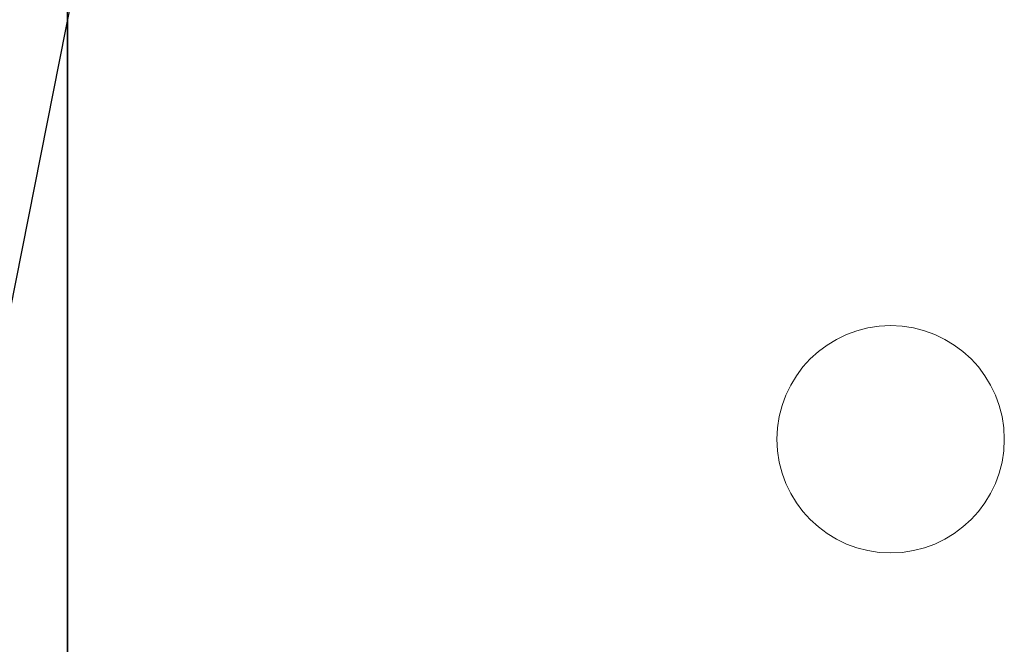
# Model space of a CAD drawing. Header units: metres. Extents: x 391.1 to 427.5, y 12.8 to 28.4.
# Tile 9 of 218: x 399.1 to 401.2, y 17.3 to 18.7. Entities that reach past the tile are written whole.
import ezdxf

# ---------------------------------------------------------------- set-up
doc = ezdxf.new("R2010")
doc.units = ezdxf.units.M
doc.layers.add('01_SUELOS', color=7, linetype='Continuous', lineweight=25, true_color=0x007f00)
for name, color, linetype, lineweight in [('A-COLS-____-MCUT', 7, 'Continuous', 18), ('A-COLS-____-OTLN', 7, 'Continuous', 18), ('A-WALL-____-MCUT', 7, 'Continuous', 25), ('A-WALL-____-OTLN', 7, 'Continuous', 25)]:
    doc.layers.add(name, color=color, linetype=linetype, lineweight=lineweight)

# ---------------------------------------------------------------- blocks, each defined once
blk = doc.blocks.new('Family - Evans PA-152013-03_ENLLUMENAT_P0A')
at = {"layer": 'A-WALL-____-MCUT', "color": 253, "true_color": 0xaaaaaa}
blk.add_line((0.3262, 0), (2.4243, 10.6052), dxfattribs=at)
at = {"layer": 'A-WALL-____-OTLN', "color": 253, "true_color": 0xaaaaaa}
blk.add_line((0.3262, 0), (2.4243, 10.6052), dxfattribs=at)
blk = doc.blocks.new('Family - Evans PA-152152-03_ENLLUMENAT_P0A')
at = {"layer": 'A-WALL-____-MCUT', "color": 253, "true_color": 0xaaaaaa}
blk.add_line((0, 0), (15.0232, 0), dxfattribs=at)
at = {"layer": 'A-WALL-____-OTLN', "color": 253, "true_color": 0xaaaaaa}
blk.add_line((0, 0), (15.0232, 0), dxfattribs=at)
at = {"layer": 'A-WALL-____-OTLN', "color": 253, "lineweight": 18, "true_color": 0xaaaaaa}
blk.add_line((0, 0), (15.0232, 0), dxfattribs=at)
blk = doc.blocks.new('Family - Pilar PA-152520-03_ENLLUMENAT_P0A')
at = {"layer": 'A-COLS-____-MCUT', "color": 253, "true_color": 0xaaaaaa}
for start, end in [(360, 180), (180, 360)]:
    blk.add_arc((0.25, 0.25), 0.25, start, end, dxfattribs=at)
at = {"layer": 'A-COLS-____-OTLN', "color": 253, "true_color": 0xaaaaaa}
for start, end in [(360, 180), (180, 360)]:
    blk.add_arc((0.25, 0.25), 0.25, start, end, dxfattribs=at)
blk = doc.blocks.new('Family - LONDR55-XX_ZZ-ARQ-CAA-M3D-Londres55-152611-03_ENLLUMENAT_P0A')
at = {"layer": '01_SUELOS', "color": 9, "true_color": 0xaad4aa}
for p, q in [((0, 5.4819), (0, 0)), ((0, 0), (0, 5.4819))]:
    blk.add_line(p, q, dxfattribs=at)
blk = doc.blocks.new('LONDR55-XX_ZZ-ARQ-CAA-M3D-Londres55_ifc-1-03_ENLLUMENAT_P0A')
at = {"layer": '01_SUELOS', "color": 253, "lineweight": 18, "true_color": 0xaaaaaa}
blk.add_blockref('Family - LONDR55-XX_ZZ-ARQ-CAA-M3D-Londres55-152611-03_ENLLUMENAT_P0A', (399.1772, 13.2406), dxfattribs=at)
at = {"layer": 'A-COLS-____-OTLN', "color": 253, "lineweight": 18, "true_color": 0xaaaaaa}
blk.add_blockref('Family - Pilar PA-152520-03_ENLLUMENAT_P0A', (400.7372, 17.5495), dxfattribs=at)
at = {"layer": 'A-WALL-____-OTLN', "color": 253, "lineweight": 18, "true_color": 0xaaaaaa, "rotation": 90}
blk.add_blockref('Family - Evans PA-152152-03_ENLLUMENAT_P0A', (399.1772, 13.2406), dxfattribs=at)
at = {"layer": 'A-WALL-____-OTLN', "color": 253, "lineweight": 18, "true_color": 0xaaaaaa}
blk.add_blockref('Family - Evans PA-152013-03_ENLLUMENAT_P0A', (397.7664, 13.2406), dxfattribs=at)

msp = doc.modelspace()

# ---------------------------------------------------------------- block references
at = {"lineweight": 5}
msp.add_blockref('LONDR55-XX_ZZ-ARQ-CAA-M3D-Londres55_ifc-1-03_ENLLUMENAT_P0A', (0, 0), dxfattribs=at)

doc.saveas('drawing.dxf')
